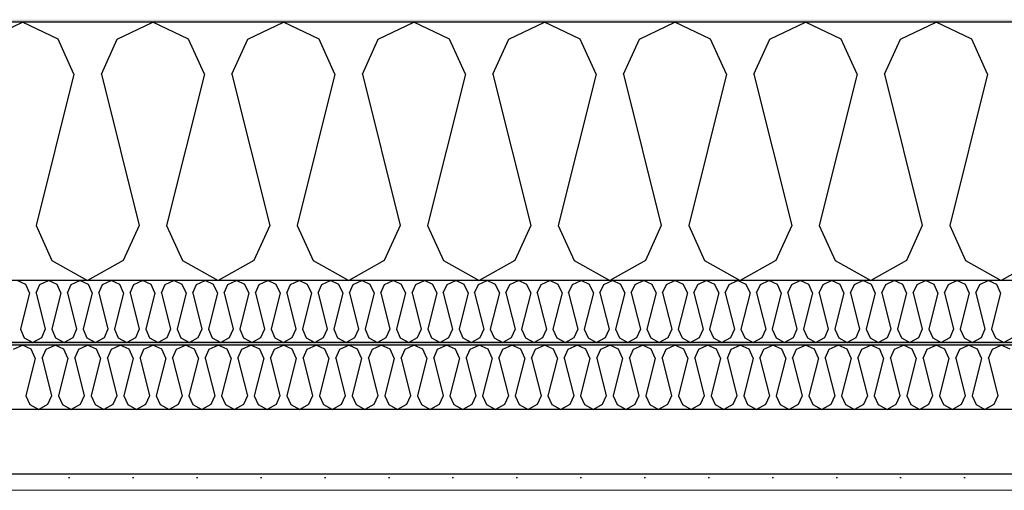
# Model space of a CAD drawing. Header units: millimetres. Extents: x -8544 to 51179, y -2070 to 23603.
# Tile 45 of 174: x 3161 to 3931, y 9690 to 10057. Entities that reach past the tile are written whole.
import ezdxf

# ---------------------------------------------------------------- set-up
doc = ezdxf.new("R2010")
doc.units = ezdxf.units.MM
doc.header["$LTSCALE"] = 0.5
doc.header["$MEASUREMENT"] = 0
doc.linetypes.add('PLINE', pattern=[0])
doc.layers.add('236- Innvendig kledning og overflate(Nye konstruksjoner)', color=7, linetype='Continuous', lineweight=0)
for name, color, linetype in [('256- Faste himlinger og overflatebehandling (Skravur)(Nye konstruksjoner)', 7, 'Continuous'), ('256- Faste himlinger og overflatebehandling(Nye konstruksjoner)', 7, 'Continuous'), ('261- Primærkonstruksjon (tak)', 7, 'Continuous'), ('261- Primærkonstruksjon (tak) (Skravur)', 7, 'Continuous'), ('262- Taktekking (Skravur)(Nye konstruksjoner)', 7, 'Continuous')]:
    doc.layers.add(name, color=color, linetype=linetype)

# ---------------------------------------------------------------- blocks, each defined once
blk = doc.blocks.new('*X7')
at = {"layer": '261- Primærkonstruksjon (tak) (Skravur)', "linetype": 'PLINE'}
for p, q in [((3135.53, 10042.09), (3163.39, 10055.27)), ((3191.26, 10042.09), (3163.39, 10055.27)), ((3237.57, 10042.09), (3265.44, 10055.27)), ((3293.31, 10042.09), (3265.44, 10055.27)), ((3339.62, 10042.09), (3367.48, 10055.27)), ((3395.35, 10042.09), (3367.48, 10055.27)), ((3441.66, 10042.09), (3469.53, 10055.27)), ((3497.4, 10042.09), (3469.53, 10055.27)), ((3543.71, 10042.09), (3571.57, 10055.27)), ((3599.44, 10042.09), (3571.57, 10055.27)), ((3645.75, 10042.09), (3673.62, 10055.27)), ((3701.49, 10042.09), (3673.62, 10055.27)), ((3747.8, 10042.09), (3775.66, 10055.27)), ((3803.53, 10042.09), (3775.66, 10055.27)), ((3849.84, 10042.09), (3877.71, 10055.27)), ((3905.58, 10042.09), (3877.71, 10055.27)), ((3203.7, 10014.76), (3191.26, 10042.09)), ((3225.14, 10014.76), (3237.57, 10042.09)), ((3305.74, 10014.76), (3293.31, 10042.09)), ((3327.18, 10014.76), (3339.62, 10042.09)), ((3407.79, 10014.76), (3395.35, 10042.09)), ((3429.23, 10014.76), (3441.66, 10042.09)), ((3509.83, 10014.76), (3497.4, 10042.09)), ((3531.27, 10014.76), (3543.71, 10042.09)), ((3611.88, 10014.76), (3599.44, 10042.09)), ((3633.32, 10014.76), (3645.75, 10042.09)), ((3713.92, 10014.76), (3701.49, 10042.09)), ((3735.36, 10014.76), (3747.8, 10042.09)), ((3815.97, 10014.76), (3803.53, 10042.09)), ((3837.41, 10014.76), (3849.84, 10042.09)), ((3918.01, 10014.76), (3905.58, 10042.09)), ((3203.7, 10014.76), (3174.11, 9896.43)), ((3225.14, 10014.76), (3254.72, 9896.43)), ((3305.74, 10014.76), (3276.16, 9896.43)), ((3327.18, 10014.76), (3356.76, 9896.43)), ((3407.79, 10014.76), (3378.2, 9896.43)), ((3429.23, 10014.76), (3458.81, 9896.43)), ((3509.83, 10014.76), (3480.25, 9896.43)), ((3531.27, 10014.76), (3560.85, 9896.43)), ((3611.88, 10014.76), (3582.29, 9896.43)), ((3633.32, 10014.76), (3662.9, 9896.43)), ((3713.92, 10014.76), (3684.34, 9896.43)), ((3735.36, 10014.76), (3764.94, 9896.43)), ((3815.97, 10014.76), (3786.38, 9896.43)), ((3837.41, 10014.76), (3866.99, 9896.43)), ((3918.01, 10014.76), (3888.43, 9896.43)), ((3174.11, 9896.43), (3186.55, 9869.1)), ((3254.72, 9896.43), (3242.28, 9869.1)), ((3276.16, 9896.43), (3288.59, 9869.1)), ((3356.76, 9896.43), (3344.33, 9869.1)), ((3378.2, 9896.43), (3390.64, 9869.1)), ((3458.81, 9896.43), (3446.37, 9869.1)), ((3480.25, 9896.43), (3492.68, 9869.1)), ((3560.85, 9896.43), (3548.42, 9869.1)), ((3582.29, 9896.43), (3594.73, 9869.1)), ((3662.9, 9896.43), (3650.46, 9869.1)), ((3684.34, 9896.43), (3696.77, 9869.1)), ((3764.94, 9896.43), (3752.51, 9869.1)), ((3786.38, 9896.43), (3798.82, 9869.1)), ((3866.99, 9896.43), (3854.55, 9869.1)), ((3888.43, 9896.43), (3900.86, 9869.1)), ((3186.55, 9869.1), (3214.42, 9853.55)), ((3242.28, 9869.1), (3214.42, 9853.55)), ((3288.59, 9869.1), (3316.46, 9853.55)), ((3344.33, 9869.1), (3316.46, 9853.55)), ((3390.64, 9869.1), (3418.51, 9853.55)), ((3446.37, 9869.1), (3418.51, 9853.55)), ((3492.68, 9869.1), (3520.55, 9853.55)), ((3548.42, 9869.1), (3520.55, 9853.55)), ((3594.73, 9869.1), (3622.6, 9853.55)), ((3650.46, 9869.1), (3622.6, 9853.55)), ((3696.77, 9869.1), (3724.64, 9853.55)), ((3752.51, 9869.1), (3724.64, 9853.55)), ((3798.82, 9869.1), (3826.69, 9853.55)), ((3854.55, 9869.1), (3826.69, 9853.55)), ((3900.86, 9869.1), (3928.73, 9853.55)), ((3956.6, 9869.1), (3928.73, 9853.55))]:
    blk.add_line(p, q, dxfattribs=at)
blk = doc.blocks.new('*X55')
at = {"layer": '256- Faste himlinger og overflatebehandling (Skravur)(Nye konstruksjoner)', "linetype": 'PLINE'}
for p, q in [((3166, 9850.38), (3159.31, 9853.55)), ((3177.12, 9850.38), (3183.8, 9853.55)), ((3190.49, 9850.38), (3183.8, 9853.55)), ((3201.61, 9850.38), (3208.29, 9853.55)), ((3214.98, 9850.38), (3208.29, 9853.55)), ((3226.1, 9850.38), (3232.78, 9853.55)), ((3239.47, 9850.38), (3232.78, 9853.55)), ((3250.59, 9850.38), (3257.28, 9853.55)), ((3263.96, 9850.38), (3257.28, 9853.55)), ((3275.08, 9850.38), (3281.77, 9853.55)), ((3288.45, 9850.38), (3281.77, 9853.55)), ((3299.57, 9850.38), (3306.26, 9853.55)), ((3312.95, 9850.38), (3306.26, 9853.55)), ((3324.06, 9850.38), (3330.75, 9853.55)), ((3337.44, 9850.38), (3330.75, 9853.55)), ((3348.55, 9850.38), (3355.24, 9853.55)), ((3361.93, 9850.38), (3355.24, 9853.55)), ((3373.04, 9850.38), (3379.73, 9853.55)), ((3386.42, 9850.38), (3379.73, 9853.55)), ((3397.53, 9850.38), (3404.22, 9853.55)), ((3410.91, 9850.38), (3404.22, 9853.55)), ((3422.02, 9850.38), (3428.71, 9853.55)), ((3435.4, 9850.38), (3428.71, 9853.55)), ((3446.51, 9850.38), (3453.2, 9853.55)), ((3459.89, 9850.38), (3453.2, 9853.55)), ((3471, 9850.38), (3477.69, 9853.55)), ((3484.38, 9850.38), (3477.69, 9853.55)), ((3495.5, 9850.38), (3502.18, 9853.55)), ((3508.87, 9850.38), (3502.18, 9853.55)), ((3519.99, 9850.38), (3526.67, 9853.55)), ((3533.36, 9850.38), (3526.67, 9853.55)), ((3544.48, 9850.38), (3551.17, 9853.55)), ((3557.85, 9850.38), (3551.17, 9853.55)), ((3568.97, 9850.38), (3575.66, 9853.55)), ((3582.34, 9850.38), (3575.66, 9853.55)), ((3593.46, 9850.38), (3600.15, 9853.55)), ((3606.83, 9850.38), (3600.15, 9853.55)), ((3617.95, 9850.38), (3624.64, 9853.55)), ((3631.33, 9850.38), (3624.64, 9853.55)), ((3642.44, 9850.38), (3649.13, 9853.55)), ((3655.82, 9850.38), (3649.13, 9853.55)), ((3666.93, 9850.38), (3673.62, 9853.55)), ((3680.31, 9850.38), (3673.62, 9853.55)), ((3691.42, 9850.38), (3698.11, 9853.55)), ((3704.8, 9850.38), (3698.11, 9853.55)), ((3715.91, 9850.38), (3722.6, 9853.55)), ((3729.29, 9850.38), (3722.6, 9853.55)), ((3740.4, 9850.38), (3747.09, 9853.55)), ((3753.78, 9850.38), (3747.09, 9853.55)), ((3764.89, 9850.38), (3771.58, 9853.55)), ((3778.27, 9850.38), (3771.58, 9853.55)), ((3789.38, 9850.38), (3796.07, 9853.55)), ((3802.76, 9850.38), (3796.07, 9853.55)), ((3813.88, 9850.38), (3820.56, 9853.55)), ((3827.25, 9850.38), (3820.56, 9853.55)), ((3838.37, 9850.38), (3845.05, 9853.55)), ((3851.74, 9850.38), (3845.05, 9853.55)), ((3862.86, 9850.38), (3869.55, 9853.55)), ((3876.23, 9850.38), (3869.55, 9853.55)), ((3887.35, 9850.38), (3894.04, 9853.55)), ((3900.72, 9850.38), (3894.04, 9853.55)), ((3911.84, 9850.38), (3918.53, 9853.55)), ((3925.22, 9850.38), (3918.53, 9853.55)), ((3168.99, 9843.83), (3166, 9850.38)), ((3174.13, 9843.83), (3177.12, 9850.38)), ((3193.48, 9843.83), (3190.49, 9850.38)), ((3198.62, 9843.83), (3201.61, 9850.38)), ((3217.97, 9843.83), (3214.98, 9850.38)), ((3223.11, 9843.83), (3226.1, 9850.38)), ((3242.46, 9843.83), (3239.47, 9850.38)), ((3247.6, 9843.83), (3250.59, 9850.38)), ((3266.95, 9843.83), (3263.96, 9850.38)), ((3272.09, 9843.83), (3275.08, 9850.38)), ((3291.44, 9843.83), (3288.45, 9850.38)), ((3296.58, 9843.83), (3299.57, 9850.38)), ((3315.93, 9843.83), (3312.95, 9850.38)), ((3321.08, 9843.83), (3324.06, 9850.38)), ((3340.42, 9843.83), (3337.44, 9850.38)), ((3345.57, 9843.83), (3348.55, 9850.38)), ((3364.91, 9843.83), (3361.93, 9850.38)), ((3370.06, 9843.83), (3373.04, 9850.38)), ((3389.4, 9843.83), (3386.42, 9850.38)), ((3394.55, 9843.83), (3397.53, 9850.38)), ((3413.89, 9843.83), (3410.91, 9850.38)), ((3419.04, 9843.83), (3422.02, 9850.38)), ((3438.38, 9843.83), (3435.4, 9850.38)), ((3443.53, 9843.83), (3446.51, 9850.38)), ((3462.87, 9843.83), (3459.89, 9850.38)), ((3468.02, 9843.83), (3471, 9850.38)), ((3487.37, 9843.83), (3484.38, 9850.38)), ((3492.51, 9843.83), (3495.5, 9850.38)), ((3511.86, 9843.83), (3508.87, 9850.38)), ((3517, 9843.83), (3519.99, 9850.38)), ((3536.35, 9843.83), (3533.36, 9850.38)), ((3541.49, 9843.83), (3544.48, 9850.38)), ((3560.84, 9843.83), (3557.85, 9850.38)), ((3565.98, 9843.83), (3568.97, 9850.38)), ((3585.33, 9843.83), (3582.34, 9850.38)), ((3590.47, 9843.83), (3593.46, 9850.38)), ((3609.82, 9843.83), (3606.83, 9850.38)), ((3614.96, 9843.83), (3617.95, 9850.38)), ((3634.31, 9843.83), (3631.33, 9850.38)), ((3639.46, 9843.83), (3642.44, 9850.38)), ((3658.8, 9843.83), (3655.82, 9850.38)), ((3663.95, 9843.83), (3666.93, 9850.38)), ((3683.29, 9843.83), (3680.31, 9850.38)), ((3688.44, 9843.83), (3691.42, 9850.38)), ((3707.78, 9843.83), (3704.8, 9850.38)), ((3712.93, 9843.83), (3715.91, 9850.38)), ((3732.27, 9843.83), (3729.29, 9850.38)), ((3737.42, 9843.83), (3740.4, 9850.38)), ((3756.76, 9843.83), (3753.78, 9850.38)), ((3761.91, 9843.83), (3764.89, 9850.38)), ((3781.26, 9843.83), (3778.27, 9850.38)), ((3786.4, 9843.83), (3789.38, 9850.38)), ((3805.75, 9843.83), (3802.76, 9850.38)), ((3810.89, 9843.83), (3813.88, 9850.38)), ((3830.24, 9843.83), (3827.25, 9850.38)), ((3835.38, 9843.83), (3838.37, 9850.38)), ((3854.73, 9843.83), (3851.74, 9850.38)), ((3859.87, 9843.83), (3862.86, 9850.38)), ((3879.22, 9843.83), (3876.23, 9850.38)), ((3884.36, 9843.83), (3887.35, 9850.38)), ((3903.71, 9843.83), (3900.72, 9850.38)), ((3908.85, 9843.83), (3911.84, 9850.38)), ((3928.2, 9843.83), (3925.22, 9850.38)), ((3168.99, 9843.83), (3161.89, 9815.43)), ((3174.13, 9843.83), (3181.23, 9815.43)), ((3193.48, 9843.83), (3186.38, 9815.43)), ((3198.62, 9843.83), (3205.72, 9815.43)), ((3217.97, 9843.83), (3210.87, 9815.43)), ((3223.11, 9843.83), (3230.21, 9815.43)), ((3242.46, 9843.83), (3235.36, 9815.43)), ((3247.6, 9843.83), (3254.7, 9815.43)), ((3266.95, 9843.83), (3259.85, 9815.43)), ((3272.09, 9843.83), (3279.19, 9815.43)), ((3291.44, 9843.83), (3284.34, 9815.43)), ((3296.58, 9843.83), (3303.68, 9815.43)), ((3315.93, 9843.83), (3308.83, 9815.43)), ((3321.08, 9843.83), (3328.18, 9815.43)), ((3340.42, 9843.83), (3333.32, 9815.43)), ((3345.57, 9843.83), (3352.67, 9815.43)), ((3364.91, 9843.83), (3357.81, 9815.43)), ((3370.06, 9843.83), (3377.16, 9815.43)), ((3389.4, 9843.83), (3382.3, 9815.43)), ((3394.55, 9843.83), (3401.65, 9815.43)), ((3413.89, 9843.83), (3406.79, 9815.43)), ((3419.04, 9843.83), (3426.14, 9815.43)), ((3438.38, 9843.83), (3431.28, 9815.43)), ((3443.53, 9843.83), (3450.63, 9815.43)), ((3462.87, 9843.83), (3455.77, 9815.43)), ((3468.02, 9843.83), (3475.12, 9815.43)), ((3487.37, 9843.83), (3480.27, 9815.43)), ((3492.51, 9843.83), (3499.61, 9815.43)), ((3511.86, 9843.83), (3504.76, 9815.43)), ((3517, 9843.83), (3524.1, 9815.43)), ((3536.35, 9843.83), (3529.25, 9815.43)), ((3541.49, 9843.83), (3548.59, 9815.43)), ((3560.84, 9843.83), (3553.74, 9815.43)), ((3565.98, 9843.83), (3573.08, 9815.43)), ((3585.33, 9843.83), (3578.23, 9815.43)), ((3590.47, 9843.83), (3597.57, 9815.43)), ((3609.82, 9843.83), (3602.72, 9815.43)), ((3614.96, 9843.83), (3622.06, 9815.43)), ((3634.31, 9843.83), (3627.21, 9815.43)), ((3639.46, 9843.83), (3646.56, 9815.43)), ((3658.8, 9843.83), (3651.7, 9815.43)), ((3663.95, 9843.83), (3671.05, 9815.43)), ((3683.29, 9843.83), (3676.19, 9815.43)), ((3688.44, 9843.83), (3695.54, 9815.43)), ((3707.78, 9843.83), (3700.68, 9815.43)), ((3712.93, 9843.83), (3720.03, 9815.43)), ((3732.27, 9843.83), (3725.17, 9815.43)), ((3737.42, 9843.83), (3744.52, 9815.43)), ((3756.76, 9843.83), (3749.66, 9815.43)), ((3761.91, 9843.83), (3769.01, 9815.43)), ((3781.26, 9843.83), (3774.16, 9815.43)), ((3786.4, 9843.83), (3793.5, 9815.43)), ((3805.75, 9843.83), (3798.65, 9815.43)), ((3810.89, 9843.83), (3817.99, 9815.43)), ((3830.24, 9843.83), (3823.14, 9815.43)), ((3835.38, 9843.83), (3842.48, 9815.43)), ((3854.73, 9843.83), (3847.63, 9815.43)), ((3859.87, 9843.83), (3866.97, 9815.43)), ((3879.22, 9843.83), (3872.12, 9815.43)), ((3884.36, 9843.83), (3891.46, 9815.43)), ((3903.71, 9843.83), (3896.61, 9815.43)), ((3908.85, 9843.83), (3915.95, 9815.43)), ((3928.2, 9843.83), (3921.1, 9815.43)), ((3161.89, 9815.43), (3164.87, 9808.87)), ((3181.23, 9815.43), (3178.25, 9808.87)), ((3186.38, 9815.43), (3189.36, 9808.87)), ((3205.72, 9815.43), (3202.74, 9808.87)), ((3210.87, 9815.43), (3213.85, 9808.87)), ((3230.21, 9815.43), (3227.23, 9808.87)), ((3235.36, 9815.43), (3238.34, 9808.87)), ((3254.7, 9815.43), (3251.72, 9808.87)), ((3259.85, 9815.43), (3262.83, 9808.87)), ((3279.19, 9815.43), (3276.21, 9808.87)), ((3284.34, 9815.43), (3287.32, 9808.87)), ((3303.68, 9815.43), (3300.7, 9808.87)), ((3308.83, 9815.43), (3311.81, 9808.87)), ((3328.18, 9815.43), (3325.19, 9808.87)), ((3333.32, 9815.43), (3336.31, 9808.87)), ((3352.67, 9815.43), (3349.68, 9808.87)), ((3357.81, 9815.43), (3360.8, 9808.87)), ((3377.16, 9815.43), (3374.17, 9808.87)), ((3382.3, 9815.43), (3385.29, 9808.87)), ((3401.65, 9815.43), (3398.66, 9808.87)), ((3406.79, 9815.43), (3409.78, 9808.87)), ((3426.14, 9815.43), (3423.15, 9808.87)), ((3431.28, 9815.43), (3434.27, 9808.87)), ((3450.63, 9815.43), (3447.64, 9808.87)), ((3455.77, 9815.43), (3458.76, 9808.87)), ((3475.12, 9815.43), (3472.14, 9808.87)), ((3480.27, 9815.43), (3483.25, 9808.87)), ((3499.61, 9815.43), (3496.63, 9808.87)), ((3504.76, 9815.43), (3507.74, 9808.87)), ((3524.1, 9815.43), (3521.12, 9808.87)), ((3529.25, 9815.43), (3532.23, 9808.87)), ((3548.59, 9815.43), (3545.61, 9808.87)), ((3553.74, 9815.43), (3556.72, 9808.87)), ((3573.08, 9815.43), (3570.1, 9808.87)), ((3578.23, 9815.43), (3581.21, 9808.87)), ((3597.57, 9815.43), (3594.59, 9808.87)), ((3602.72, 9815.43), (3605.7, 9808.87)), ((3622.06, 9815.43), (3619.08, 9808.87)), ((3627.21, 9815.43), (3630.19, 9808.87)), ((3646.56, 9815.43), (3643.57, 9808.87)), ((3651.7, 9815.43), (3654.69, 9808.87)), ((3671.05, 9815.43), (3668.06, 9808.87)), ((3676.19, 9815.43), (3679.18, 9808.87)), ((3695.54, 9815.43), (3692.55, 9808.87)), ((3700.68, 9815.43), (3703.67, 9808.87)), ((3720.03, 9815.43), (3717.04, 9808.87)), ((3725.17, 9815.43), (3728.16, 9808.87)), ((3744.52, 9815.43), (3741.53, 9808.87)), ((3749.66, 9815.43), (3752.65, 9808.87)), ((3769.01, 9815.43), (3766.03, 9808.87)), ((3774.16, 9815.43), (3777.14, 9808.87)), ((3793.5, 9815.43), (3790.52, 9808.87)), ((3798.65, 9815.43), (3801.63, 9808.87)), ((3817.99, 9815.43), (3815.01, 9808.87)), ((3823.14, 9815.43), (3826.12, 9808.87)), ((3842.48, 9815.43), (3839.5, 9808.87)), ((3847.63, 9815.43), (3850.61, 9808.87)), ((3866.97, 9815.43), (3863.99, 9808.87)), ((3872.12, 9815.43), (3875.1, 9808.87)), ((3891.46, 9815.43), (3888.48, 9808.87)), ((3896.61, 9815.43), (3899.59, 9808.87)), ((3915.95, 9815.43), (3912.97, 9808.87)), ((3921.1, 9815.43), (3924.08, 9808.87)), ((3164.87, 9808.87), (3171.56, 9805.13)), ((3178.25, 9808.87), (3171.56, 9805.13)), ((3189.36, 9808.87), (3196.05, 9805.13)), ((3202.74, 9808.87), (3196.05, 9805.13)), ((3213.85, 9808.87), (3220.54, 9805.13)), ((3227.23, 9808.87), (3220.54, 9805.13)), ((3238.34, 9808.87), (3245.03, 9805.13)), ((3251.72, 9808.87), (3245.03, 9805.13)), ((3262.83, 9808.87), (3269.52, 9805.13)), ((3276.21, 9808.87), (3269.52, 9805.13)), ((3287.32, 9808.87), (3294.01, 9805.13)), ((3300.7, 9808.87), (3294.01, 9805.13)), ((3311.81, 9808.87), (3318.5, 9805.13)), ((3325.19, 9808.87), (3318.5, 9805.13)), ((3336.31, 9808.87), (3342.99, 9805.13)), ((3349.68, 9808.87), (3342.99, 9805.13)), ((3360.8, 9808.87), (3367.48, 9805.13)), ((3374.17, 9808.87), (3367.48, 9805.13)), ((3385.29, 9808.87), (3391.98, 9805.13)), ((3398.66, 9808.87), (3391.98, 9805.13)), ((3409.78, 9808.87), (3416.47, 9805.13)), ((3423.15, 9808.87), (3416.47, 9805.13)), ((3434.27, 9808.87), (3440.96, 9805.13)), ((3447.64, 9808.87), (3440.96, 9805.13)), ((3458.76, 9808.87), (3465.45, 9805.13)), ((3472.14, 9808.87), (3465.45, 9805.13)), ((3483.25, 9808.87), (3489.94, 9805.13)), ((3496.63, 9808.87), (3489.94, 9805.13)), ((3507.74, 9808.87), (3514.43, 9805.13)), ((3521.12, 9808.87), (3514.43, 9805.13)), ((3532.23, 9808.87), (3538.92, 9805.13)), ((3545.61, 9808.87), (3538.92, 9805.13)), ((3556.72, 9808.87), (3563.41, 9805.13)), ((3570.1, 9808.87), (3563.41, 9805.13)), ((3581.21, 9808.87), (3587.9, 9805.13)), ((3594.59, 9808.87), (3587.9, 9805.13)), ((3605.7, 9808.87), (3612.39, 9805.13)), ((3619.08, 9808.87), (3612.39, 9805.13)), ((3630.19, 9808.87), (3636.88, 9805.13)), ((3643.57, 9808.87), (3636.88, 9805.13)), ((3654.69, 9808.87), (3661.37, 9805.13)), ((3668.06, 9808.87), (3661.37, 9805.13)), ((3679.18, 9808.87), (3685.86, 9805.13)), ((3692.55, 9808.87), (3685.86, 9805.13)), ((3703.67, 9808.87), (3710.36, 9805.13)), ((3717.04, 9808.87), (3710.36, 9805.13)), ((3728.16, 9808.87), (3734.85, 9805.13)), ((3741.53, 9808.87), (3734.85, 9805.13)), ((3752.65, 9808.87), (3759.34, 9805.13)), ((3766.03, 9808.87), (3759.34, 9805.13)), ((3777.14, 9808.87), (3783.83, 9805.13)), ((3790.52, 9808.87), (3783.83, 9805.13)), ((3801.63, 9808.87), (3808.32, 9805.13)), ((3815.01, 9808.87), (3808.32, 9805.13)), ((3826.12, 9808.87), (3832.81, 9805.13)), ((3839.5, 9808.87), (3832.81, 9805.13)), ((3850.61, 9808.87), (3857.3, 9805.13)), ((3863.99, 9808.87), (3857.3, 9805.13)), ((3875.1, 9808.87), (3881.79, 9805.13)), ((3888.48, 9808.87), (3881.79, 9805.13)), ((3899.59, 9808.87), (3906.28, 9805.13)), ((3912.97, 9808.87), (3906.28, 9805.13)), ((3924.08, 9808.87), (3930.77, 9805.13)), ((3937.46, 9808.87), (3930.77, 9805.13))]:
    blk.add_line(p, q, dxfattribs=at)
blk = doc.blocks.new('*X56')
at = {"layer": '256- Faste himlinger og overflatebehandling (Skravur)(Nye konstruksjoner)', "linetype": 'PLINE'}
for p, q in [((3156.43, 9799.82), (3163.39, 9803.12)), ((3170.36, 9799.82), (3163.39, 9803.12)), ((3173.47, 9792.99), (3170.36, 9799.82)), ((3178.83, 9792.99), (3181.94, 9799.82)), ((3181.94, 9799.82), (3188.91, 9803.12)), ((3195.87, 9799.82), (3188.91, 9803.12)), ((3198.98, 9792.99), (3195.87, 9799.82)), ((3204.34, 9792.99), (3207.45, 9799.82)), ((3207.45, 9799.82), (3214.42, 9803.12)), ((3221.38, 9799.82), (3214.42, 9803.12)), ((3224.49, 9792.99), (3221.38, 9799.82)), ((3229.85, 9792.99), (3232.96, 9799.82)), ((3232.96, 9799.82), (3239.93, 9803.12)), ((3246.89, 9799.82), (3239.93, 9803.12)), ((3250, 9792.99), (3246.89, 9799.82)), ((3255.36, 9792.99), (3258.47, 9799.82)), ((3258.47, 9799.82), (3265.44, 9803.12)), ((3272.41, 9799.82), (3265.44, 9803.12)), ((3275.51, 9792.99), (3272.41, 9799.82)), ((3280.87, 9792.99), (3283.98, 9799.82)), ((3283.98, 9799.82), (3290.95, 9803.12)), ((3297.92, 9799.82), (3290.95, 9803.12)), ((3301.03, 9792.99), (3297.92, 9799.82)), ((3306.39, 9792.99), (3309.49, 9799.82)), ((3309.49, 9799.82), (3316.46, 9803.12)), ((3323.43, 9799.82), (3316.46, 9803.12)), ((3326.54, 9792.99), (3323.43, 9799.82)), ((3331.9, 9792.99), (3335.01, 9799.82)), ((3335.01, 9799.82), (3341.97, 9803.12)), ((3348.94, 9799.82), (3341.97, 9803.12)), ((3352.05, 9792.99), (3348.94, 9799.82)), ((3357.41, 9792.99), (3360.52, 9799.82)), ((3360.52, 9799.82), (3367.48, 9803.12)), ((3374.45, 9799.82), (3367.48, 9803.12)), ((3377.56, 9792.99), (3374.45, 9799.82)), ((3382.92, 9792.99), (3386.03, 9799.82)), ((3386.03, 9799.82), (3393, 9803.12)), ((3399.96, 9799.82), (3393, 9803.12)), ((3403.07, 9792.99), (3399.96, 9799.82)), ((3408.43, 9792.99), (3411.54, 9799.82)), ((3411.54, 9799.82), (3418.51, 9803.12)), ((3425.47, 9799.82), (3418.51, 9803.12)), ((3428.58, 9792.99), (3425.47, 9799.82)), ((3433.94, 9792.99), (3437.05, 9799.82)), ((3437.05, 9799.82), (3444.02, 9803.12)), ((3450.98, 9799.82), (3444.02, 9803.12)), ((3454.09, 9792.99), (3450.98, 9799.82)), ((3459.45, 9792.99), (3462.56, 9799.82)), ((3462.56, 9799.82), (3469.53, 9803.12)), ((3476.5, 9799.82), (3469.53, 9803.12)), ((3479.6, 9792.99), (3476.5, 9799.82)), ((3484.96, 9792.99), (3488.07, 9799.82)), ((3488.07, 9799.82), (3495.04, 9803.12)), ((3502.01, 9799.82), (3495.04, 9803.12)), ((3505.12, 9792.99), (3502.01, 9799.82)), ((3510.48, 9792.99), (3513.58, 9799.82)), ((3513.58, 9799.82), (3520.55, 9803.12)), ((3527.52, 9799.82), (3520.55, 9803.12)), ((3530.63, 9792.99), (3527.52, 9799.82)), ((3535.99, 9792.99), (3539.1, 9799.82)), ((3539.1, 9799.82), (3546.06, 9803.12)), ((3553.03, 9799.82), (3546.06, 9803.12)), ((3556.14, 9792.99), (3553.03, 9799.82)), ((3561.5, 9792.99), (3564.61, 9799.82)), ((3564.61, 9799.82), (3571.57, 9803.12)), ((3578.54, 9799.82), (3571.57, 9803.12)), ((3581.65, 9792.99), (3578.54, 9799.82)), ((3587.01, 9792.99), (3590.12, 9799.82)), ((3590.12, 9799.82), (3597.09, 9803.12)), ((3604.05, 9799.82), (3597.09, 9803.12)), ((3607.16, 9792.99), (3604.05, 9799.82)), ((3612.52, 9792.99), (3615.63, 9799.82)), ((3615.63, 9799.82), (3622.6, 9803.12)), ((3629.56, 9799.82), (3622.6, 9803.12)), ((3632.67, 9792.99), (3629.56, 9799.82)), ((3638.03, 9792.99), (3641.14, 9799.82)), ((3641.14, 9799.82), (3648.11, 9803.12)), ((3655.07, 9799.82), (3648.11, 9803.12)), ((3658.18, 9792.99), (3655.07, 9799.82)), ((3663.54, 9792.99), (3666.65, 9799.82)), ((3666.65, 9799.82), (3673.62, 9803.12)), ((3680.59, 9799.82), (3673.62, 9803.12)), ((3683.69, 9792.99), (3680.59, 9799.82)), ((3689.05, 9792.99), (3692.16, 9799.82)), ((3692.16, 9799.82), (3699.13, 9803.12)), ((3706.1, 9799.82), (3699.13, 9803.12)), ((3709.21, 9792.99), (3706.1, 9799.82)), ((3714.57, 9792.99), (3717.67, 9799.82)), ((3717.67, 9799.82), (3724.64, 9803.12)), ((3731.61, 9799.82), (3724.64, 9803.12)), ((3734.72, 9792.99), (3731.61, 9799.82)), ((3740.08, 9792.99), (3743.19, 9799.82)), ((3743.19, 9799.82), (3750.15, 9803.12)), ((3757.12, 9799.82), (3750.15, 9803.12)), ((3760.23, 9792.99), (3757.12, 9799.82)), ((3765.59, 9792.99), (3768.7, 9799.82)), ((3768.7, 9799.82), (3775.66, 9803.12)), ((3782.63, 9799.82), (3775.66, 9803.12)), ((3785.74, 9792.99), (3782.63, 9799.82)), ((3791.1, 9792.99), (3794.21, 9799.82)), ((3794.21, 9799.82), (3801.18, 9803.12)), ((3808.14, 9799.82), (3801.18, 9803.12)), ((3811.25, 9792.99), (3808.14, 9799.82)), ((3816.61, 9792.99), (3819.72, 9799.82)), ((3819.72, 9799.82), (3826.69, 9803.12)), ((3833.65, 9799.82), (3826.69, 9803.12)), ((3836.76, 9792.99), (3833.65, 9799.82)), ((3842.12, 9792.99), (3845.23, 9799.82)), ((3845.23, 9799.82), (3852.2, 9803.12)), ((3859.16, 9799.82), (3852.2, 9803.12)), ((3862.27, 9792.99), (3859.16, 9799.82)), ((3867.63, 9792.99), (3870.74, 9799.82)), ((3870.74, 9799.82), (3877.71, 9803.12)), ((3884.68, 9799.82), (3877.71, 9803.12)), ((3887.78, 9792.99), (3884.68, 9799.82)), ((3893.14, 9792.99), (3896.25, 9799.82)), ((3896.25, 9799.82), (3903.22, 9803.12)), ((3910.19, 9799.82), (3903.22, 9803.12)), ((3913.3, 9792.99), (3910.19, 9799.82)), ((3918.66, 9792.99), (3921.76, 9799.82)), ((3921.76, 9799.82), (3928.73, 9803.12)), ((3935.7, 9799.82), (3928.73, 9803.12)), ((3173.47, 9792.99), (3166.07, 9763.41)), ((3178.83, 9792.99), (3186.23, 9763.41)), ((3198.98, 9792.99), (3191.59, 9763.41)), ((3204.34, 9792.99), (3211.74, 9763.41)), ((3224.49, 9792.99), (3217.1, 9763.41)), ((3229.85, 9792.99), (3237.25, 9763.41)), ((3250, 9792.99), (3242.61, 9763.41)), ((3255.36, 9792.99), (3262.76, 9763.41)), ((3275.51, 9792.99), (3268.12, 9763.41)), ((3280.87, 9792.99), (3288.27, 9763.41)), ((3301.03, 9792.99), (3293.63, 9763.41)), ((3306.39, 9792.99), (3313.78, 9763.41)), ((3326.54, 9792.99), (3319.14, 9763.41)), ((3331.9, 9792.99), (3339.29, 9763.41)), ((3352.05, 9792.99), (3344.65, 9763.41)), ((3357.41, 9792.99), (3364.8, 9763.41)), ((3377.56, 9792.99), (3370.16, 9763.41)), ((3382.92, 9792.99), (3390.32, 9763.41)), ((3403.07, 9792.99), (3395.68, 9763.41)), ((3408.43, 9792.99), (3415.83, 9763.41)), ((3428.58, 9792.99), (3421.19, 9763.41)), ((3433.94, 9792.99), (3441.34, 9763.41)), ((3454.09, 9792.99), (3446.7, 9763.41)), ((3459.45, 9792.99), (3466.85, 9763.41)), ((3479.6, 9792.99), (3472.21, 9763.41)), ((3484.96, 9792.99), (3492.36, 9763.41)), ((3505.12, 9792.99), (3497.72, 9763.41)), ((3510.48, 9792.99), (3517.87, 9763.41)), ((3530.63, 9792.99), (3523.23, 9763.41)), ((3535.99, 9792.99), (3543.38, 9763.41)), ((3556.14, 9792.99), (3548.74, 9763.41)), ((3561.5, 9792.99), (3568.89, 9763.41)), ((3581.65, 9792.99), (3574.25, 9763.41)), ((3587.01, 9792.99), (3594.41, 9763.41)), ((3607.16, 9792.99), (3599.77, 9763.41)), ((3612.52, 9792.99), (3619.92, 9763.41)), ((3632.67, 9792.99), (3625.28, 9763.41)), ((3638.03, 9792.99), (3645.43, 9763.41)), ((3658.18, 9792.99), (3650.79, 9763.41)), ((3663.54, 9792.99), (3670.94, 9763.41)), ((3683.69, 9792.99), (3676.3, 9763.41)), ((3689.05, 9792.99), (3696.45, 9763.41)), ((3709.21, 9792.99), (3701.81, 9763.41)), ((3714.57, 9792.99), (3721.96, 9763.41)), ((3734.72, 9792.99), (3727.32, 9763.41)), ((3740.08, 9792.99), (3747.47, 9763.41)), ((3760.23, 9792.99), (3752.83, 9763.41)), ((3765.59, 9792.99), (3772.98, 9763.41)), ((3785.74, 9792.99), (3778.34, 9763.41)), ((3791.1, 9792.99), (3798.5, 9763.41)), ((3811.25, 9792.99), (3803.86, 9763.41)), ((3816.61, 9792.99), (3824.01, 9763.41)), ((3836.76, 9792.99), (3829.37, 9763.41)), ((3842.12, 9792.99), (3849.52, 9763.41)), ((3862.27, 9792.99), (3854.88, 9763.41)), ((3867.63, 9792.99), (3875.03, 9763.41)), ((3887.78, 9792.99), (3880.39, 9763.41)), ((3893.14, 9792.99), (3900.54, 9763.41)), ((3913.3, 9792.99), (3905.9, 9763.41)), ((3918.66, 9792.99), (3926.05, 9763.41)), ((3166.07, 9763.41), (3169.18, 9756.57)), ((3186.23, 9763.41), (3183.12, 9756.57)), ((3191.59, 9763.41), (3194.69, 9756.57)), ((3211.74, 9763.41), (3208.63, 9756.57)), ((3217.1, 9763.41), (3220.21, 9756.57)), ((3237.25, 9763.41), (3234.14, 9756.57)), ((3242.61, 9763.41), (3245.72, 9756.57)), ((3262.76, 9763.41), (3259.65, 9756.57)), ((3268.12, 9763.41), (3271.23, 9756.57)), ((3288.27, 9763.41), (3285.16, 9756.57)), ((3293.63, 9763.41), (3296.74, 9756.57)), ((3313.78, 9763.41), (3310.67, 9756.57)), ((3319.14, 9763.41), (3322.25, 9756.57)), ((3339.29, 9763.41), (3336.18, 9756.57)), ((3344.65, 9763.41), (3347.76, 9756.57)), ((3364.8, 9763.41), (3361.7, 9756.57)), ((3370.16, 9763.41), (3373.27, 9756.57)), ((3390.32, 9763.41), (3387.21, 9756.57)), ((3395.68, 9763.41), (3398.78, 9756.57)), ((3415.83, 9763.41), (3412.72, 9756.57)), ((3421.19, 9763.41), (3424.3, 9756.57)), ((3441.34, 9763.41), (3438.23, 9756.57)), ((3446.7, 9763.41), (3449.81, 9756.57)), ((3466.85, 9763.41), (3463.74, 9756.57)), ((3472.21, 9763.41), (3475.32, 9756.57)), ((3492.36, 9763.41), (3489.25, 9756.57)), ((3497.72, 9763.41), (3500.83, 9756.57)), ((3517.87, 9763.41), (3514.76, 9756.57)), ((3523.23, 9763.41), (3526.34, 9756.57)), ((3543.38, 9763.41), (3540.27, 9756.57)), ((3548.74, 9763.41), (3551.85, 9756.57)), ((3568.89, 9763.41), (3565.79, 9756.57)), ((3574.25, 9763.41), (3577.36, 9756.57)), ((3594.41, 9763.41), (3591.3, 9756.57)), ((3599.77, 9763.41), (3602.87, 9756.57)), ((3619.92, 9763.41), (3616.81, 9756.57)), ((3625.28, 9763.41), (3628.39, 9756.57)), ((3645.43, 9763.41), (3642.32, 9756.57)), ((3650.79, 9763.41), (3653.9, 9756.57)), ((3670.94, 9763.41), (3667.83, 9756.57)), ((3676.3, 9763.41), (3679.41, 9756.57)), ((3696.45, 9763.41), (3693.34, 9756.57)), ((3701.81, 9763.41), (3704.92, 9756.57)), ((3721.96, 9763.41), (3718.85, 9756.57)), ((3727.32, 9763.41), (3730.43, 9756.57)), ((3747.47, 9763.41), (3744.36, 9756.57)), ((3752.83, 9763.41), (3755.94, 9756.57)), ((3772.98, 9763.41), (3769.88, 9756.57)), ((3778.34, 9763.41), (3781.45, 9756.57)), ((3798.5, 9763.41), (3795.39, 9756.57)), ((3803.86, 9763.41), (3806.96, 9756.57)), ((3824.01, 9763.41), (3820.9, 9756.57)), ((3829.37, 9763.41), (3832.48, 9756.57)), ((3849.52, 9763.41), (3846.41, 9756.57)), ((3854.88, 9763.41), (3857.99, 9756.57)), ((3875.03, 9763.41), (3871.92, 9756.57)), ((3880.39, 9763.41), (3883.5, 9756.57)), ((3900.54, 9763.41), (3897.43, 9756.57)), ((3905.9, 9763.41), (3909.01, 9756.57)), ((3926.05, 9763.41), (3922.94, 9756.57)), ((3169.18, 9756.57), (3176.15, 9752.69)), ((3183.12, 9756.57), (3176.15, 9752.69)), ((3194.69, 9756.57), (3201.66, 9752.69)), ((3208.63, 9756.57), (3201.66, 9752.69)), ((3220.21, 9756.57), (3227.17, 9752.69)), ((3234.14, 9756.57), (3227.17, 9752.69)), ((3245.72, 9756.57), (3252.68, 9752.69)), ((3259.65, 9756.57), (3252.68, 9752.69)), ((3271.23, 9756.57), (3278.19, 9752.69)), ((3285.16, 9756.57), (3278.19, 9752.69)), ((3296.74, 9756.57), (3303.71, 9752.69)), ((3310.67, 9756.57), (3303.71, 9752.69)), ((3322.25, 9756.57), (3329.22, 9752.69)), ((3336.18, 9756.57), (3329.22, 9752.69)), ((3347.76, 9756.57), (3354.73, 9752.69)), ((3361.7, 9756.57), (3354.73, 9752.69)), ((3373.27, 9756.57), (3380.24, 9752.69)), ((3387.21, 9756.57), (3380.24, 9752.69)), ((3398.78, 9756.57), (3405.75, 9752.69)), ((3412.72, 9756.57), (3405.75, 9752.69)), ((3424.3, 9756.57), (3431.26, 9752.69)), ((3438.23, 9756.57), (3431.26, 9752.69)), ((3449.81, 9756.57), (3456.77, 9752.69)), ((3463.74, 9756.57), (3456.77, 9752.69)), ((3475.32, 9756.57), (3482.28, 9752.69)), ((3489.25, 9756.57), (3482.28, 9752.69)), ((3500.83, 9756.57), (3507.8, 9752.69)), ((3514.76, 9756.57), (3507.8, 9752.69)), ((3526.34, 9756.57), (3533.31, 9752.69)), ((3540.27, 9756.57), (3533.31, 9752.69)), ((3551.85, 9756.57), (3558.82, 9752.69)), ((3565.79, 9756.57), (3558.82, 9752.69)), ((3577.36, 9756.57), (3584.33, 9752.69)), ((3591.3, 9756.57), (3584.33, 9752.69)), ((3602.87, 9756.57), (3609.84, 9752.69)), ((3616.81, 9756.57), (3609.84, 9752.69)), ((3628.39, 9756.57), (3635.35, 9752.69)), ((3642.32, 9756.57), (3635.35, 9752.69)), ((3653.9, 9756.57), (3660.86, 9752.69)), ((3667.83, 9756.57), (3660.86, 9752.69)), ((3679.41, 9756.57), (3686.37, 9752.69)), ((3693.34, 9756.57), (3686.37, 9752.69)), ((3704.92, 9756.57), (3711.89, 9752.69)), ((3718.85, 9756.57), (3711.89, 9752.69)), ((3730.43, 9756.57), (3737.4, 9752.69)), ((3744.36, 9756.57), (3737.4, 9752.69)), ((3755.94, 9756.57), (3762.91, 9752.69)), ((3769.88, 9756.57), (3762.91, 9752.69)), ((3781.45, 9756.57), (3788.42, 9752.69)), ((3795.39, 9756.57), (3788.42, 9752.69)), ((3806.96, 9756.57), (3813.93, 9752.69)), ((3820.9, 9756.57), (3813.93, 9752.69)), ((3832.48, 9756.57), (3839.44, 9752.69)), ((3846.41, 9756.57), (3839.44, 9752.69)), ((3857.99, 9756.57), (3864.95, 9752.69)), ((3871.92, 9756.57), (3864.95, 9752.69)), ((3883.5, 9756.57), (3890.46, 9752.69)), ((3897.43, 9756.57), (3890.46, 9752.69)), ((3909.01, 9756.57), (3915.98, 9752.69)), ((3922.94, 9756.57), (3915.98, 9752.69))]:
    blk.add_line(p, q, dxfattribs=at)

msp = doc.modelspace()

# ---------------------------------------------------------------- hatches: boundary and pattern name
at = {"layer": '256- Faste himlinger og overflatebehandling (Skravur)(Nye konstruksjoner)', "linetype": 'Continuous'}
msp.add_hatch(color=256, dxfattribs=at).paths.add_polyline_path([(1741.93, 9803.12), (4721.93, 9803.12), (4721.93, 9805.13), (1741.93, 9805.13)])
h = msp.add_hatch(dxfattribs=at)
h.set_pattern_fill('Gips', color=256, style=0, pattern_type=2)
h.set_pattern_definition([(0, (0, 0), (0, 86.60254), [0, -50]), (0, (25, 43.3), (0, 86.60254), [0, -50])])
h.paths.add_polyline_path([(1741.93, 9689.65), (4721.93, 9689.65), (4721.93, 9702.25), (1741.93, 9702.25)])
at = {"layer": '262- Taktekking (Skravur)(Nye konstruksjoner)', "linetype": 'Continuous'}
h = msp.add_hatch(dxfattribs=at)
h.set_pattern_fill('Prikker_tett', color=256, style=0, pattern_type=2)
h.set_pattern_definition([(0, (0, 0), (0, 43.30127), [0, -25]), (0, (12.5, 21.65), (0, 43.30127), [0, -25])])
h.paths.add_polyline_path([(-2583.07, 10055.27), (12216.93, 10055.27), (12216.93, 10057.29), (-2583.07, 10057.29)])

# ---------------------------------------------------------------- linework, layer by layer
at = {"layer": '236- Innvendig kledning og overflate(Nye konstruksjoner)', "linetype": 'PLINE'}
msp.add_line((4721.93, 9689.65), (1741.93, 9689.65), dxfattribs=at)
at = {"layer": '256- Faste himlinger og overflatebehandling(Nye konstruksjoner)', "linetype": 'PLINE'}
for p, q in [((4721.93, 9805.13), (1741.93, 9805.13)), ((4721.93, 9803.12), (1741.93, 9803.12)), ((4721.93, 9752.69), (1741.93, 9752.69)), ((4721.93, 9702.25), (1741.93, 9702.25))]:
    msp.add_line(p, q, dxfattribs=at)
at = {"layer": '261- Primærkonstruksjon (tak)', "linetype": 'PLINE', "flags": 128}
for points in [[(12166.93, 10055.27), (12016.93, 10055.27), (12014.93, 10055.27), (11966.93, 10055.27), (11954.43, 10055.27), (-2320.57, 10055.27), (-2333.07, 10055.27), (-2381.07, 10055.27), (-2383.07, 10055.27), (-2533.07, 10055.27)], [(4721.93, 9853.55), (1741.93, 9853.55), (1729.43, 9853.55), (1716.93, 9853.55), (1616.93, 9853.55), (1604.43, 9853.55), (1591.93, 9853.55), (1311.93, 9853.55)]]:
    msp.add_lwpolyline(points, dxfattribs=at)

# ---------------------------------------------------------------- block references
at = {"layer": '256- Faste himlinger og overflatebehandling(Nye konstruksjoner)'}
for name in ['*X55', '*X56']:
    msp.add_blockref(name, (0, 0), dxfattribs=at)
at = {"layer": '261- Primærkonstruksjon (tak)'}
msp.add_blockref('*X7', (0, 0), dxfattribs=at)

doc.saveas('drawing.dxf')
